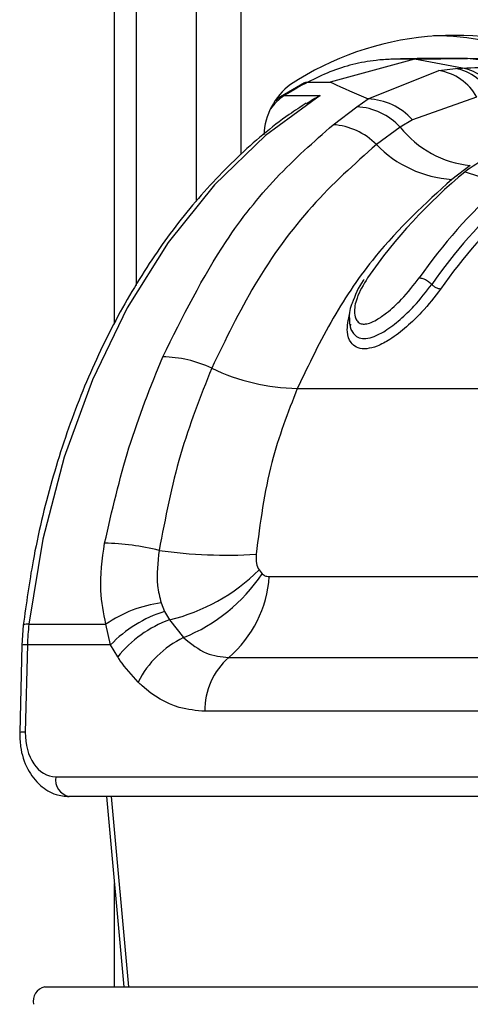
# Model space of a CAD drawing. Header units: millimetres. Extents: x 20 to 22981, y 40 to 19992.
# Tile 38 of 158: x 6844 to 6873, y 5854 to 5916. Entities that reach past the tile are written whole.
import ezdxf

# ---------------------------------------------------------------- set-up
doc = ezdxf.new("R2010")
doc.units = ezdxf.units.MM
doc.header["$LTSCALE"] = 2

msp = doc.modelspace()

# ---------------------------------------------------------------- linework, layer by layer
at = {"color": 8, "linetype": 'Continuous', "lineweight": 25}
for p, q in [((6850.441, 5896.681), (6850.441, 6410.022)), ((6855.603, 5904.384), (6855.603, 6410.022)), ((6858.394, 6410.022), (6858.394, 5907.326)), ((6850.229, 5866.981), (6851.331, 5855.022)), ((6850.441, 5855.022), (6850.441, 5861.525))]:
    msp.add_line(p, q, dxfattribs=at)
at = {"color": 7, "linetype": 'Continuous', "lineweight": 25}
for p, q in [((6851.824, 5899.093), (6851.824, 6410.022)), ((6869.298, 5913.313), (6864.012, 5911.88)), ((6869.298, 5913.313), (6867.823, 5913.313)), ((6872.328, 5912.76), (6869.298, 5913.313)), ((6869.299, 5913.313), (6872.635, 5913.367)), ((6872.635, 5913.367), (6871.159, 5913.367)), ((6876.765, 5912.856), (6872.635, 5913.367)), ((6875.971, 5913.313), (6872.635, 5913.367)), ((6870.825, 5912.599), (6871.873, 5912.734)), ((6871.873, 5912.734), (6872.328, 5912.76)), ((6866.389, 5910.819), (6870.825, 5912.599)), ((6862.386, 5911.831), (6860.873, 5910.96)), ((6862.598, 5911.88), (6864.012, 5911.88)), ((6860.873, 5910.96), (6860.527, 5910.675)), ((6861.116, 5911.026), (6863.378, 5911.026)), ((6865.677, 5910.323), (6866.389, 5910.819)), ((6873.208, 5910.932), (6869.169, 5909.515)), ((6864.189, 5909.2), (6865.677, 5910.323)), ((6868.405, 5909.041), (6866.904, 5907.955)), ((6869.169, 5909.515), (6868.405, 5909.041)), ((6872.804, 5906.629), (6871.641, 5905.765)), ((6872.632, 5906.359), (6872.484, 5906.241)), ((6872.484, 5906.241), (6874.826, 5905.468)), ((6861.935, 5892.624), (6901.179, 5892.624)), ((6859.532, 5881.221), (6859.721, 5880.986)), ((6860.178, 5880.806), (6886.451, 5880.806)), ((6853.376, 5879.156), (6853.598, 5878.611)), ((6853.598, 5878.611), (6853.904, 5878.085)), ((6853.904, 5878.085), (6854.786, 5876.976)), ((6844.716, 5877.756), (6844.626, 5876.498)), ((6845.071, 5877.813), (6849.91, 5877.813)), ((6850.198, 5876.51), (6849.91, 5877.813)), ((6844.626, 5876.498), (6844.491, 5871.011)), ((6844.978, 5876.51), (6844.842, 5871.023)), ((6850.198, 5876.51), (6844.978, 5876.51)), ((6850.648, 5875.754), (6850.198, 5876.51)), ((6857.625, 5875.726), (6883.897, 5875.726)), ((6882.406, 5872.339), (6856.133, 5872.339)), ((6846.753, 5868.223), (6881.737, 5868.223)), ((6882.585, 5866.981), (6847.601, 5866.981)), ((6849.937, 5866.981), (6851.04, 5855.022)), ((6846.064, 5855.022), (6884.53, 5855.022))]:
    msp.add_line(p, q, dxfattribs=at)
at = {"color": 7, "linetype": 'Continuous', "lineweight": 25, "flags": 128}
msp.add_lwpolyline([(6863.378, 5911.026), (6859.93, 5908.521), (6856.727, 5905.432), (6853.819, 5901.806), (6851.25, 5897.699), (6849.061, 5893.174), (6847.284, 5888.301), (6845.947, 5883.154), (6845.071, 5877.813)], dxfattribs=at)
at = {"color": 8, "linetype": 'Continuous', "lineweight": 25, "flags": 128}
msp.add_lwpolyline([(6860.873, 5910.96), (6860.983, 5911.008), (6861.116, 5911.026)], dxfattribs=at)
at = {"color": 7, "linetype": 'Continuous', "lineweight": 25}
for centre, radius, start, end in [((6871.839, 5895.964), 18.851, 67.23194, 123.22598), ((6870.395, 5896.178), 18.612, 69.08672, 89.70085), ((6871.336, 5909.747), 3.035, 24.85162, 79.80812), ((6871.765, 5909.893), 2.922, 23.1896, 78.89647), ((6870.357, 5909.393), 3.241, 28.35426, 81.69249), ((6864.06, 5908.355), 4.232, 127.06177, 177.22163), ((6875.33, 5888.068), 27.002, 118.13236, 121.76343), ((6866.249, 5906.904), 3.917, 41.80249, 87.94974), ((6865.479, 5906.358), 3.97, 42.51915, 87.13643), ((6863.932, 5905.055), 4.153, 44.29094, 86.44727), ((6873.536, 5913.181), 6.593, 218.8981, 263.62077), ((6872.108, 5912.993), 7.243, 224.07408, 266.3069), ((6893.543, 5880.709), 33.097, 129.51616, 145.24375), ((6897.364, 5880.238), 33.832, 132.07525, 145.1373), ((6897.802, 5880.059), 33.418, 132.29749, 145.1289), ((6898.078, 5879.961), 33.075, 132.29749, 145.1289), ((6853.386, 5887.176), 7.434, 64.75074, 89.31105), ((6862.169, 5905.582), 12.96, 244.34222, 268.96327), ((6849.476, 5867.09), 15.82, 76.18612, 88.72539), ((6857.529, 5912.479), 30.33, 261.89544, 273.42968), ((6851.064, 5889.801), 12.056, 283.62281, 314.62019), ((6850.875, 5886.83), 10.602, 291.64718, 326.54821), ((6852.831, 5881.316), 7.365, 310.61133, 356.02438), ((6854.455, 5871.224), 8.006, 97.75085, 124.5984), ((6855.964, 5870.978), 7.991, 107.21963, 136.18404), ((6856.405, 5871.152), 7.37, 109.83991, 141.3621), ((6859.001, 5876.166), 14.027, 173.2554, 178.59307), ((6857.562, 5871.288), 6.329, 116.01592, 152.84543), ((6860.517, 5872.429), 4.385, 131.26995, 181.18657), ((6847.823, 5868.043), 1.085, 170.4644, 258.18964), ((6846.263, 5854.12), 0.924, 102.4802, 192.11428)]:
    msp.add_arc(centre, radius, start, end, dxfattribs=at)
at = {"color": 8, "linetype": 'Continuous', "lineweight": 25}
for centre, radius, start, end in [((6862.766, 5908.449), 3.06, 122.64283, 145.34758), ((6844.971, 5877.3), 0.523, 79.04079, 119.23812), ((6844.876, 5874.395), 2.118, 87.23264, 96.76027), ((6844.74, 5868.906), 2.12, 87.23506, 96.75594)]:
    msp.add_arc(centre, radius, start, end, dxfattribs=at)
at = {"color": 7, "linetype": 'Continuous', "lineweight": 25}
msp.add_ellipse((6846.822, 5871.023), major_axis=(0.138, 2.798), ratio=0.706247, start_param=1.605618, end_param=3.176414, dxfattribs=at)
for points, knots in [([(6867.823, 5913.313), (6867.51, 5913.296), (6866.707, 5913.252), (6865.423, 5913.006), (6863.984, 5912.562), (6863.059, 5912.107), (6862.598, 5911.88)], [0, 0, 0, 0, 0.175309, 0.450826, 0.726123, 1, 1, 1, 1]), ([(6871.159, 5913.367), (6870.878, 5913.367), (6870.316, 5913.365), (6869.473, 5913.355), (6868.642, 5913.338), (6868.092, 5913.321), (6867.823, 5913.313)], [0, 0, 0, 0, 0.252701, 0.505403, 0.758105, 1, 1, 1, 1]), ([(6872.328, 5912.76), (6873.006, 5912.786), (6874.484, 5912.843), (6875.964, 5912.852), (6876.765, 5912.856)], [0, 0, 0, 0, 0.458483, 1, 1, 1, 1]), ([(6862.377, 5911.826), (6862.377, 5911.826), (6862.433, 5911.878), (6862.516, 5911.879), (6862.598, 5911.88)], [0, 0, 0, 0, 0.007461, 1, 1, 1, 1]), ([(6864.012, 5911.88), (6864.049, 5911.862), (6864.777, 5911.515), (6865.604, 5911.158), (6866.389, 5910.819)], [0, 0, 0, 0, 0.05035, 1, 1, 1, 1]), ([(6862.517, 5910.526), (6862.789, 5910.713), (6863.066, 5910.903), (6863.373, 5911.024), (6863.378, 5911.026)], [0, 0, 0, 0, 0.981589, 1, 1, 1, 1]), ([(6862.503, 5910.551), (6862.144, 5910.319), (6860.639, 5909.344), (6858.135, 5907.22), (6855.125, 5904.007), (6852.417, 5900.295), (6850.045, 5896.161), (6848.042, 5891.657), (6846.445, 5886.85), (6845.33, 5882.187), (6844.903, 5879.106), (6844.716, 5877.756)], [0, 0, 0, 0, 0.038526, 0.161568, 0.284864, 0.408418, 0.532131, 0.655925, 0.779745, 0.903563, 1, 1, 1, 1]), ([(6853.476, 5894.61), (6854.73, 5897.123), (6856.798, 5901.264), (6860.559, 5906), (6862.972, 5908.126), (6864.189, 5909.2)], [0, 0, 0, 0, 0.433271, 0.71391, 1, 1, 1, 1]), ([(6878.531, 5908.696), (6878.525, 5908.695), (6877.51, 5908.636), (6875.442, 5908.219), (6873.578, 5906.985), (6872.632, 5906.359)], [0, 0, 0, 0, 0.002812, 0.494132, 1, 1, 1, 1]), ([(6866.904, 5907.955), (6865.526, 5906.723), (6862.729, 5904.223), (6859.236, 5899.425), (6857.423, 5895.686), (6856.557, 5893.9)], [0, 0, 0, 0, 0.336899, 0.683337, 1, 1, 1, 1]), ([(6871.641, 5905.765), (6869.98, 5904.243), (6867.254, 5901.745), (6864.097, 5897.114), (6862.66, 5894.13), (6861.935, 5892.624)], [0, 0, 0, 0, 0.435994, 0.71534, 1, 1, 1, 1]), ([(6865.27, 5896.67), (6865.27, 5896.669), (6865.236, 5896.427), (6865.399, 5896.12), (6865.712, 5895.817), (6866.022, 5895.752), (6866.372, 5895.769), (6866.813, 5895.884), (6867.563, 5896.285), (6868.421, 5896.954), (6869.457, 5897.957), (6870.034, 5898.709), (6870.385, 5899.165)], [0, 0, 0, 0, 0.000519, 0.129707, 0.209179, 0.285095, 0.304151, 0.383249, 0.480452, 0.624025, 0.771669, 1, 1, 1, 1]), ([(6866.131, 5899.483), (6866.115, 5899.462), (6865.766, 5898.997), (6865.568, 5898.475), (6865.38, 5897.976)], [0, 0, 0, 0, 0.044781, 1, 1, 1, 1]), ([(6866.351, 5899.577), (6866.095, 5899.149), (6865.638, 5898.385), (6865.485, 5897.46), (6865.611, 5896.932), (6865.849, 5896.704), (6866.138, 5896.651), (6866.502, 5896.73), (6866.985, 5896.967), (6867.685, 5897.462), (6868.662, 5898.361), (6869.252, 5899.123), (6869.604, 5899.577)], [0, 0, 0, 0, 0.181496, 0.323762, 0.408831, 0.462283, 0.504169, 0.545965, 0.600528, 0.677267, 0.807828, 1, 1, 1, 1]), ([(6869.604, 5899.577), (6869.674, 5899.569), (6869.814, 5899.554), (6870.059, 5899.44), (6870.256, 5899.3), (6870.35, 5899.202), (6870.385, 5899.165)], [0, 0, 0, 0, 0.279636, 0.559272, 0.838908, 1, 1, 1, 1]), ([(6870.942, 5898.872), (6870.568, 5898.384), (6869.948, 5897.576), (6868.823, 5896.485), (6867.86, 5895.736), (6866.984, 5895.27), (6866.448, 5895.132), (6866.009, 5895.11), (6865.628, 5895.191), (6865.228, 5895.541), (6864.994, 5896.249), (6865.146, 5896.936), (6865.235, 5897.336)], [0, 0, 0, 0, 0.180877, 0.299274, 0.418536, 0.504076, 0.577303, 0.595203, 0.666075, 0.737401, 0.846797, 1, 1, 1, 1]), ([(6865.38, 5897.976), (6865.367, 5897.95), (6865.187, 5897.591), (6865.202, 5896.998), (6865.24, 5896.365), (6865.42, 5896.156), (6865.428, 5896.146)], [0, 0, 0, 0, 0.042034, 0.589548, 0.981502, 1, 1, 1, 1]), ([(6849.828, 5882.906), (6850.294, 5884.933), (6851.235, 5889.032), (6852.724, 5892.737), (6853.476, 5894.61)], [0, 0, 0, 0, 0.494604, 1, 1, 1, 1]), ([(6856.557, 5893.9), (6855.851, 5892.12), (6854.42, 5888.513), (6853.646, 5884.49), (6853.254, 5882.452)], [0, 0, 0, 0, 0.493294, 1, 1, 1, 1]), ([(6861.935, 5892.624), (6861.346, 5891.106), (6860.079, 5887.842), (6859.6, 5884.169), (6859.344, 5882.203)], [0, 0, 0, 0, 0.4651, 1, 1, 1, 1]), ([(6849.91, 5877.813), (6849.769, 5878.509), (6849.441, 5880.139), (6849.687, 5881.898), (6849.828, 5882.906)], [0, 0, 0, 0, 0.426608, 1, 1, 1, 1]), ([(6853.254, 5882.452), (6853.167, 5881.699), (6853.034, 5880.549), (6853.288, 5879.513), (6853.376, 5879.156)], [0, 0, 0, 0, 0.655212, 1, 1, 1, 1]), ([(6859.344, 5882.203), (6859.339, 5882.003), (6859.33, 5881.635), (6859.469, 5881.35), (6859.532, 5881.221)], [0, 0, 0, 0, 0.543542, 1, 1, 1, 1]), ([(6859.721, 5880.986), (6859.744, 5880.966), (6859.835, 5880.887), (6859.991, 5880.818), (6860.128, 5880.809), (6860.178, 5880.806)], [0, 0, 0, 0, 0.1700237, 0.6959817, 1, 1, 1, 1]), ([(6854.786, 5876.976), (6855.256, 5876.591), (6856.13, 5875.876), (6857.152, 5875.773), (6857.625, 5875.726)], [0, 0, 0, 0, 0.537046, 1, 1, 1, 1]), ([(6851.931, 5874.176), (6851.534, 5874.607), (6851.083, 5875.097), (6850.695, 5875.683), (6850.648, 5875.754)], [0, 0, 0, 0, 0.878043, 1, 1, 1, 1]), ([(6856.133, 5872.339), (6855.592, 5872.388), (6854.203, 5872.513), (6852.798, 5873.354), (6852.017, 5874.094), (6851.931, 5874.176)], [0, 0, 0, 0, 0.361897, 0.929068, 1, 1, 1, 1]), ([(6844.491, 5871.011), (6844.499, 5870.716), (6844.52, 5869.906), (6844.919, 5868.693), (6845.716, 5867.652), (6846.667, 5867.071), (6847.322, 5867.008), (6847.601, 5866.981)], [0, 0, 0, 0, 0.1457193, 0.4006895, 0.6329925, 0.8435467, 1, 1, 1, 1])]:
    msp.add_open_spline(points, degree=3, knots=knots, dxfattribs=at)
msp.add_open_spline([(6870.942, 5898.872), (6870.898, 5898.876), (6870.809, 5898.884), (6870.654, 5898.95), (6870.503, 5899.045), (6870.424, 5899.125), (6870.385, 5899.165)], degree=3, dxfattribs=at)

doc.saveas('drawing.dxf')
